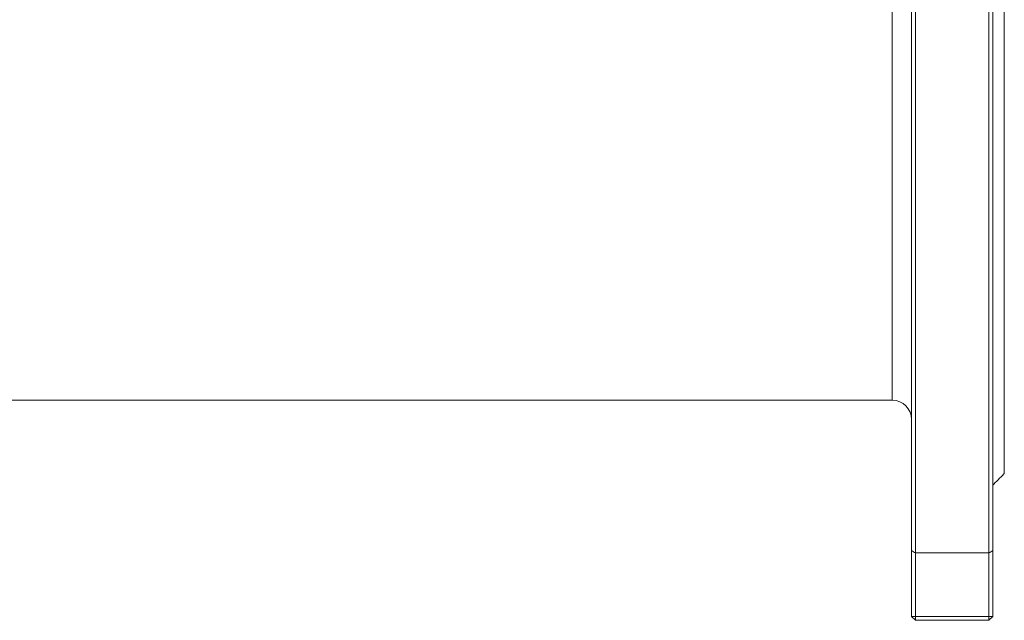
# Model space of a CAD drawing. Header units: millimetres. Extents: x 744 to 1990, y 502 to 1690.
# Tile 3 of 7: x 989 to 1244, y 1134 to 1290. Entities that reach past the tile are written whole.
import ezdxf

# ---------------------------------------------------------------- set-up
doc = ezdxf.new("R2010")
doc.units = ezdxf.units.MM

msp = doc.modelspace()

# ---------------------------------------------------------------- linework, layer by layer
at = {"color": 7, "linetype": 'Continuous', "lineweight": 15}
for p, q in [((1214.98, 1191.4), (1214.98, 1304.4)), ((1243.98, 1172.4), (1243.98, 1304.4)), ((1219.98, 1152.46), (1219.98, 1298)), ((1220.98, 1298.4), (1220.98, 1151.84)), ((1239.98, 1151.84), (1239.98, 1298.4)), ((1240.98, 1298), (1240.98, 1152.46)), ((1219.98, 1135.4), (1219.98, 1152.46)), ((1240.98, 1152.46), (1240.98, 1135.4)), ((1220.98, 1151.84), (1239.98, 1151.84)), ((1220.98, 1151.84), (1220.98, 1135.4)), ((1239.98, 1135.4), (1239.98, 1151.84)), ((1220.98, 1135.4), (1219.98, 1135.4)), ((1220.98, 1134.4), (1219.98, 1135.4)), ((1220.98, 1134.4), (1220.98, 1135.4)), ((1220.98, 1135.4), (1239.98, 1135.4)), ((1239.98, 1134.4), (1239.98, 1135.4)), ((1240.98, 1135.4), (1239.98, 1135.4)), ((1240.98, 1135.4), (1239.98, 1134.4)), ((1239.98, 1134.4), (1220.98, 1134.4))]:
    msp.add_line(p, q, dxfattribs=at)
msp.add_arc((1214.98, 1186.4), 5, 0, 90, dxfattribs=at)
for points, degree in [([(961.75, 1191.4), (1214.98, 1191.4)], 1), ([(1240.98, 1169.4), (1243.98, 1172.4)], 1), ([(1219.98, 1152.46), (1220.31, 1152.25), (1220.65, 1152.05), (1220.98, 1151.84)], 3), ([(1240.98, 1152.46), (1240.65, 1152.25), (1240.31, 1152.05), (1239.98, 1151.84)], 3)]:
    msp.add_open_spline(points, degree=degree, dxfattribs=at)

doc.saveas('drawing.dxf')
